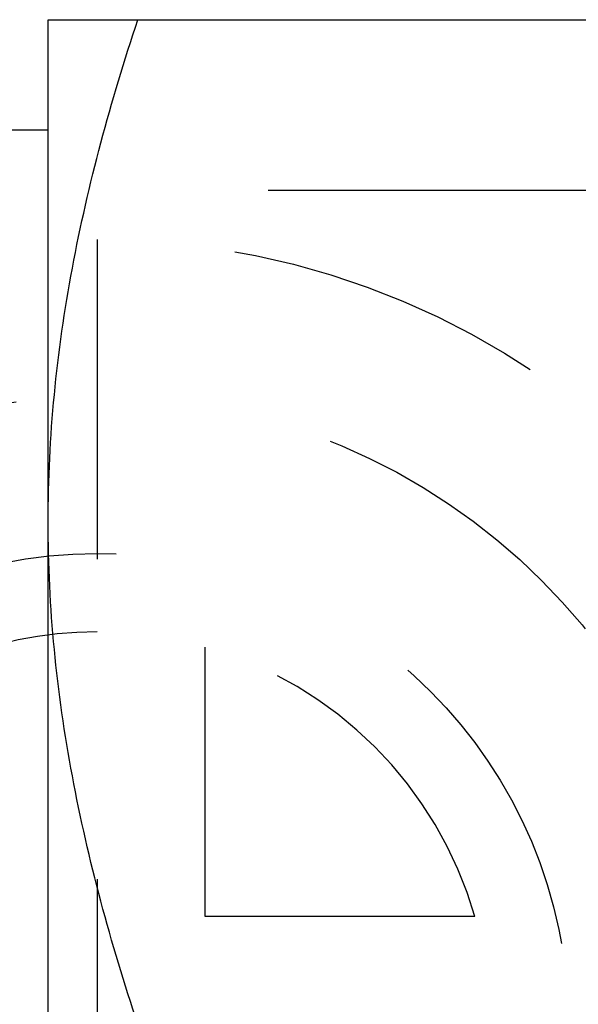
# Model space of a CAD drawing. Header units: millimetres. Extents: x 439 to 562, y 476 to 524.
# Tile 8 of 12: x 531 to 543, y 500 to 520. Entities that reach past the tile are written whole.
import ezdxf

# ---------------------------------------------------------------- set-up
doc = ezdxf.new("R2010")
doc.units = ezdxf.units.MM
doc.header["$LTSCALE"] = 65.185185
doc.linetypes.add('HIDDEN', pattern=[0.2, 0.1, -0.1])
doc.layers.add('KONST.EL_MIT_GEO', color=7, linetype='CONTINUOUS')
doc.layers.add('KURVEN', color=7, linetype='CONTINUOUS')

msp = doc.modelspace()

# ---------------------------------------------------------------- linework, layer by layer
at = {"layer": 'KONST.EL_MIT_GEO', "color": 7, "linetype": 'Continuous'}
for p, q in [((532.012, 520.48), (556.488, 520.48)), ((532.012, 479.521), (532.012, 520.48)), ((529.512, 518.232), (532.012, 518.232))]:
    msp.add_line(p, q, dxfattribs=at)
at = {"layer": 'KONST.EL_MIT_GEO', "color": 8, "linetype": 'HIDDEN'}
msp.add_line((543.011, 517), (529.015, 517), dxfattribs=at)
at = {"layer": 'KONST.EL_MIT_GEO', "color": 7, "linetype": 'Continuous'}
for points, knots in [([(532.012, 510.24), (532.012, 511.106), (532.098, 512.842), (532.596, 516.291), (533.289, 518.823), (533.841, 520.48)], [0, 0, 0, 0, 0.248924, 0.498397, 1, 1, 1, 1]), ([(533.841, 500), (533.289, 501.656), (532.596, 504.189), (532.098, 507.637), (532.012, 509.373), (532.012, 510.24)], [0, 0, 0, 0, 0.501603, 0.751076, 1, 1, 1, 1])]:
    msp.add_open_spline(points, degree=3, knots=knots, dxfattribs=at)
at = {"layer": 'KURVEN', "color": 8, "linetype": 'HIDDEN'}
for p, q in [((533.011, 516), (533.011, 484)), ((535.211, 502.2), (535.211, 507.692)), ((540.703, 502.2), (535.211, 502.2))]:
    msp.add_line(p, q, dxfattribs=at)
for radius in [16, 12.8, 9.6]:
    msp.add_circle((533.011, 500), radius, dxfattribs=at)
for start, end in [(90, 360), (15.962, 74.038)]:
    msp.add_arc((533.011, 500), 8, start, end, dxfattribs=at)

doc.saveas('drawing.dxf')
